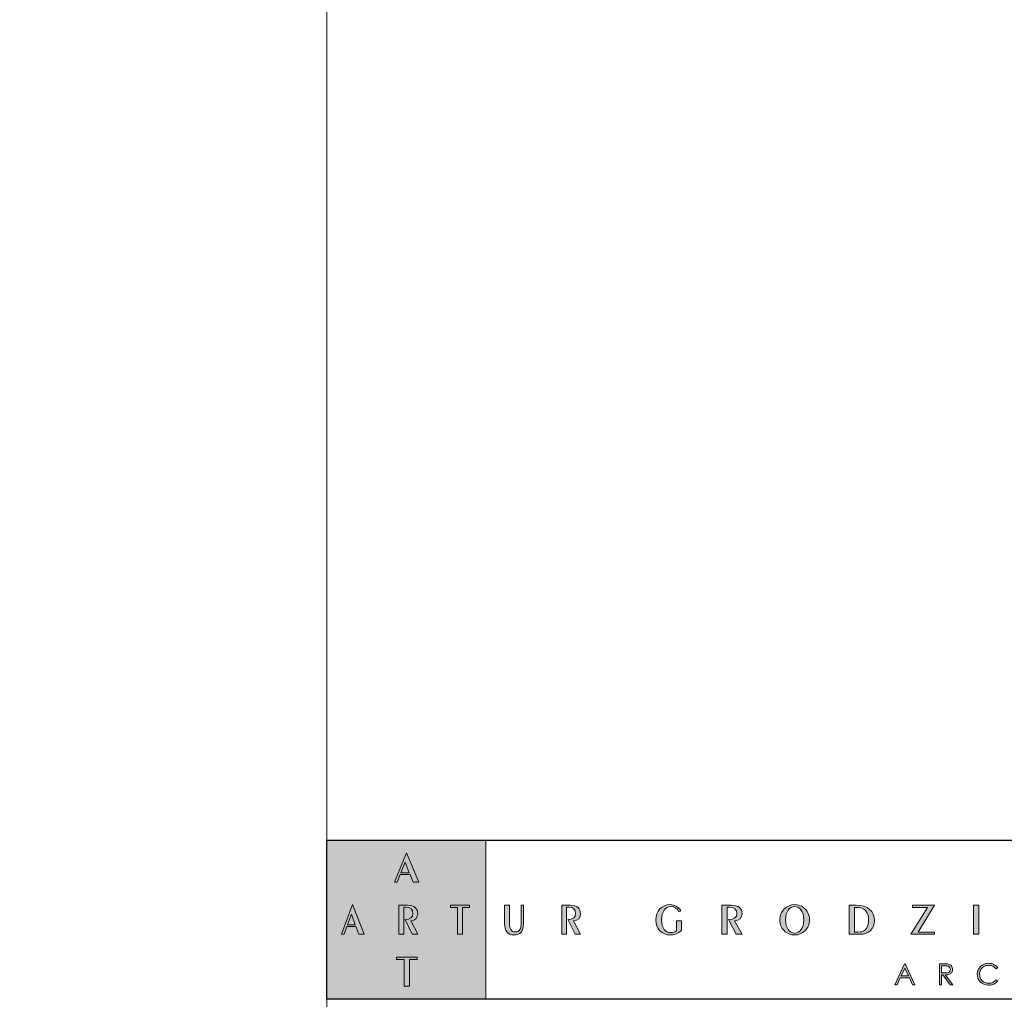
# Model space of a CAD drawing. Header units: millimetres. Extents: x 80301 to 146489, y -78581 to -28273.
# Tile 15 of 135: x 88049 to 88607, y -65895 to -65340. Entities that reach past the tile are written whole.
import ezdxf

# ---------------------------------------------------------------- set-up
doc = ezdxf.new("R2010")
doc.units = ezdxf.units.MM
doc.layers.get('0').update_dxf_attribs({"lineweight": 0})
doc.layers.add('A-opisram.ART', color=250, linetype='Continuous', lineweight=0)
doc.layers.add('opis..KF', color=250, linetype='Continuous', lineweight=15)
doc.layers.add('A-przekrycieram.ART', color=7, linetype='Continuous', lineweight=0, true_color=0xffffff)

# ---------------------------------------------------------------- blocks, each defined once
blk = doc.blocks.new('*U1234')
at = {"layer": 'A-przekrycieram.ART'}
h = blk.add_hatch(color=256, dxfattribs=at)
h.dxf.hatch_style = 1
h.paths.add_polyline_path([(0, 4200), (8500, 4200), (8500, 0), (0, 0)])
h.paths.add_polyline_path([(200, 4100), (8400, 4100), (8400, 100), (200, 100)], flags=16)
at = {"layer": 'A-opisram.ART'}
blk.add_line((7559.44, 100), (7559.44, 4100), dxfattribs=at)
blk = doc.blocks.new('A$C3E4B4AA6')
at = {"layer": 'opis..KF', "lineweight": 0}
h = blk.add_hatch(color=256, dxfattribs=at)
h.dxf.hatch_style = 1
h.paths.add_polyline_path([(0, 100), (100, 100), (100, 0), (0, 0)])
at = {"layer": 'opis..KF', "lineweight": 0, "true_color": 0xfefefe}
h = blk.add_hatch(color=7, dxfattribs=at)
h.dxf.hatch_style = 1
edge = h.paths.add_edge_path()
edge.add_spline(control_points=[(56.71, 25.08), (56.71, 25.08), (56.71, 26.44), (56.71, 26.44), (56.71, 26.44), (56.71, 26.44), (43.82, 26.44), (43.82, 26.44), (43.82, 26.44), (43.82, 26.44), (43.82, 25.08), (43.82, 25.08), (43.82, 25.08), (43.82, 25.08), (48.6, 25.08), (48.6, 25.08), (48.6, 25.08), (48.6, 25.08), (48.6, 8.22), (48.6, 8.22), (48.6, 8.22), (48.6, 8.22), (51.94, 8.22), (51.94, 8.22), (51.94, 8.22), (51.94, 8.22), (51.94, 25.08), (51.94, 25.08), (51.94, 25.08), (51.94, 25.08), (56.71, 25.08), (56.71, 25.08)], knot_values=[0, 0, 0, 0, 0.111111, 0.111111, 0.111111, 0.111211, 0.222222, 0.222222, 0.222222, 0.222322, 0.333333, 0.333333, 0.333333, 0.333433, 0.444444, 0.444444, 0.444444, 0.444544, 0.555556, 0.555556, 0.555556, 0.555656, 0.666667, 0.666667, 0.666667, 0.666767, 0.777778, 0.777778, 0.777778, 0.777878, 1, 1, 1, 1], degree=3, periodic=0)
edge = h.paths.add_edge_path()
edge.add_spline(control_points=[(89.63, 57.74), (89.63, 57.74), (89.63, 59.11), (89.63, 59.11), (89.63, 59.11), (89.63, 59.11), (77.77, 59.11), (77.77, 59.11), (77.77, 59.11), (77.77, 59.11), (77.77, 57.74), (77.77, 57.74), (77.77, 57.74), (77.77, 57.74), (82.16, 57.74), (82.16, 57.74), (82.16, 57.74), (82.16, 57.74), (82.16, 40.88), (82.16, 40.88), (82.16, 40.88), (82.16, 40.88), (85.24, 40.88), (85.24, 40.88), (85.24, 40.88), (85.24, 40.88), (85.24, 57.74), (85.24, 57.74), (85.24, 57.74), (85.24, 57.74), (89.63, 57.74), (89.63, 57.74)], knot_values=[0, 0, 0, 0, 0.111111, 0.111111, 0.111111, 0.111211, 0.222222, 0.222222, 0.222222, 0.222322, 0.333333, 0.333333, 0.333333, 0.333433, 0.444444, 0.444444, 0.444444, 0.444544, 0.555556, 0.555556, 0.555556, 0.555656, 0.666667, 0.666667, 0.666667, 0.666767, 0.777778, 0.777778, 0.777778, 0.777878, 1, 1, 1, 1], degree=3, periodic=0)
edge = h.paths.add_edge_path()
edge.add_spline(control_points=[(57.21, 40.88), (57.21, 40.88), (52.75, 49.43), (52.75, 49.43), (52.75, 49.43), (55.57, 49.58), (57.12, 51.19), (57.12, 53.77), (57.12, 53.77), (57.12, 57.23), (55.01, 59.11), (50.8, 59.11), (50.8, 59.11), (50.8, 59.11), (45.3, 59.11), (45.3, 59.11), (45.3, 59.11), (45.3, 59.11), (45.3, 40.88), (45.3, 40.88), (45.3, 40.88), (45.3, 40.88), (48.42, 40.88), (48.42, 40.88), (48.42, 40.88), (48.42, 40.88), (48.42, 57.94), (48.42, 57.94), (48.42, 57.94), (48.42, 57.94), (49.7, 57.94), (49.7, 57.94), (49.7, 57.94), (52.61, 57.94), (54.05, 56.62), (54.05, 53.92), (54.05, 53.92), (54.05, 51.31), (52.55, 50.36), (49.2, 50.12), (49.2, 50.12), (49.2, 50.12), (53.71, 40.88), (53.71, 40.88), (53.71, 40.88), (53.71, 40.88), (57.21, 40.88), (57.21, 40.88)], knot_values=[0, 0, 0, 0, 0.076923, 0.076923, 0.076923, 0.077023, 0.153846, 0.153846, 0.153846, 0.153946, 0.230769, 0.230769, 0.230769, 0.230869, 0.307692, 0.307692, 0.307692, 0.307792, 0.384615, 0.384615, 0.384615, 0.384715, 0.461538, 0.461538, 0.461538, 0.461638, 0.538462, 0.538462, 0.538462, 0.538562, 0.615385, 0.615385, 0.615385, 0.615485, 0.692308, 0.692308, 0.692308, 0.692408, 0.769231, 0.769231, 0.769231, 0.769331, 0.846154, 0.846154, 0.846154, 0.846254, 1, 1, 1, 1], degree=3, periodic=0)
edge = h.paths.add_edge_path()
edge.add_spline(control_points=[(23.35, 40.88), (23.35, 40.88), (16.17, 59.5), (16.17, 59.5), (16.17, 59.5), (16.17, 59.5), (9.29, 40.88), (9.29, 40.88), (9.29, 40.88), (9.29, 40.88), (10.79, 40.88), (10.79, 40.88), (10.79, 40.88), (10.79, 40.88), (12.5, 45.73), (12.5, 45.73), (12.5, 45.73), (12.5, 45.73), (18.28, 45.73), (18.28, 45.73), (18.28, 45.73), (18.28, 45.73), (20.03, 40.88), (20.03, 40.88), (20.03, 40.88), (20.03, 40.88), (23.35, 40.88), (23.35, 40.88)], knot_values=[0, 0, 0, 0, 0.125, 0.125, 0.125, 0.1251, 0.25, 0.25, 0.25, 0.2501, 0.375, 0.375, 0.375, 0.3751, 0.5, 0.5, 0.5, 0.5001, 0.625, 0.625, 0.625, 0.6251, 0.75, 0.75, 0.75, 0.7501, 1, 1, 1, 1], degree=3, periodic=0)
edge = h.paths.add_edge_path(flags=16)
edge.add_spline(control_points=[(17.81, 46.88), (17.81, 46.88), (12.94, 46.88), (12.94, 46.88), (12.94, 46.88), (12.94, 46.88), (15.39, 53.53), (15.39, 53.53), (15.39, 53.53), (15.39, 53.53), (17.81, 46.88), (17.81, 46.88)], knot_values=[0, 0, 0, 0, 0.25, 0.25, 0.25, 0.2501, 0.5, 0.5, 0.5, 0.5001, 1, 1, 1, 1], degree=3, periodic=0)
edge = h.paths.add_edge_path()
edge.add_spline(control_points=[(57.87, 73.56), (57.87, 73.56), (50.07, 92.18), (50.07, 92.18), (50.07, 92.18), (50.07, 92.18), (42.59, 73.56), (42.59, 73.56), (42.59, 73.56), (42.59, 73.56), (44.23, 73.56), (44.23, 73.56), (44.23, 73.56), (44.23, 73.56), (46.08, 78.41), (46.08, 78.41), (46.08, 78.41), (46.08, 78.41), (52.36, 78.41), (52.36, 78.41), (52.36, 78.41), (52.36, 78.41), (54.26, 73.56), (54.26, 73.56), (54.26, 73.56), (54.26, 73.56), (57.87, 73.56), (57.87, 73.56)], knot_values=[0, 0, 0, 0, 0.125, 0.125, 0.125, 0.1251, 0.25, 0.25, 0.25, 0.2501, 0.375, 0.375, 0.375, 0.3751, 0.5, 0.5, 0.5, 0.5001, 0.625, 0.625, 0.625, 0.6251, 0.75, 0.75, 0.75, 0.7501, 1, 1, 1, 1], degree=3, periodic=0)
edge = h.paths.add_edge_path(flags=16)
edge.add_spline(control_points=[(51.85, 79.56), (51.85, 79.56), (46.57, 79.56), (46.57, 79.56), (46.57, 79.56), (46.57, 79.56), (49.22, 86.21), (49.22, 86.21), (49.22, 86.21), (49.22, 86.21), (51.85, 79.56), (51.85, 79.56)], knot_values=[0, 0, 0, 0, 0.25, 0.25, 0.25, 0.2501, 0.5, 0.5, 0.5, 0.5001, 1, 1, 1, 1], degree=3, periodic=0)
at = {"layer": 'opis..KF', "lineweight": 0}
h = blk.add_hatch(color=256, dxfattribs=at)
h.dxf.hatch_style = 1
edge = h.paths.add_edge_path()
edge.add_spline(control_points=[(123.6, 47.49), (123.6, 47.49), (123.6, 59.11), (123.6, 59.11), (123.6, 59.11), (123.6, 59.11), (122.12, 59.11), (122.12, 59.11), (122.12, 59.11), (122.12, 59.11), (122.12, 48.12), (122.12, 48.12), (122.12, 48.12), (122.12, 44.27), (121.38, 42.37), (118.49, 42.37), (118.49, 42.37), (115.6, 42.37), (114.88, 44.29), (114.88, 48.12), (114.88, 48.12), (114.88, 48.12), (114.88, 59.11), (114.88, 59.11), (114.88, 59.11), (114.88, 59.11), (111.76, 59.11), (111.76, 59.11), (111.76, 59.11), (111.76, 59.11), (111.76, 47.49), (111.76, 47.49), (111.76, 47.49), (111.76, 45.32), (111.97, 43.76), (113.18, 42.37), (113.18, 42.37), (114.16, 41.22), (115.87, 40.44), (117.71, 40.44), (117.71, 40.44), (121.65, 40.44), (123.6, 42.78), (123.6, 47.49)], knot_values=[0, 0, 0, 0, 0.083333, 0.083333, 0.083333, 0.083433, 0.166667, 0.166667, 0.166667, 0.166767, 0.25, 0.25, 0.25, 0.2501, 0.333333, 0.333333, 0.333333, 0.333433, 0.416667, 0.416667, 0.416667, 0.416767, 0.5, 0.5, 0.5, 0.5001, 0.583333, 0.583333, 0.583333, 0.583433, 0.666667, 0.666667, 0.666667, 0.666767, 0.75, 0.75, 0.75, 0.7501, 0.833333, 0.833333, 0.833333, 0.833433, 1, 1, 1, 1], degree=3, periodic=0)
h = blk.add_hatch(color=256, dxfattribs=at)
h.dxf.hatch_style = 1
edge = h.paths.add_edge_path()
edge.add_spline(control_points=[(159.55, 40.88), (159.55, 40.88), (155.09, 49.43), (155.09, 49.43), (155.09, 49.43), (157.91, 49.58), (159.46, 51.19), (159.46, 53.77), (159.46, 53.77), (159.46, 57.23), (157.35, 59.11), (153.14, 59.11), (153.14, 59.11), (153.14, 59.11), (147.64, 59.11), (147.64, 59.11), (147.64, 59.11), (147.64, 59.11), (147.64, 40.88), (147.64, 40.88), (147.64, 40.88), (147.64, 40.88), (150.76, 40.88), (150.76, 40.88), (150.76, 40.88), (150.76, 40.88), (150.76, 57.94), (150.76, 57.94), (150.76, 57.94), (150.76, 57.94), (152.04, 57.94), (152.04, 57.94), (152.04, 57.94), (154.95, 57.94), (156.39, 56.62), (156.39, 53.92), (156.39, 53.92), (156.39, 51.31), (154.88, 50.36), (151.54, 50.12), (151.54, 50.12), (151.54, 50.12), (156.05, 40.88), (156.05, 40.88), (156.05, 40.88), (156.05, 40.88), (159.55, 40.88), (159.55, 40.88)], knot_values=[0, 0, 0, 0, 0.076923, 0.076923, 0.076923, 0.077023, 0.153846, 0.153846, 0.153846, 0.153946, 0.230769, 0.230769, 0.230769, 0.230869, 0.307692, 0.307692, 0.307692, 0.307792, 0.384615, 0.384615, 0.384615, 0.384715, 0.461538, 0.461538, 0.461538, 0.461638, 0.538462, 0.538462, 0.538462, 0.538562, 0.615385, 0.615385, 0.615385, 0.615485, 0.692308, 0.692308, 0.692308, 0.692408, 0.769231, 0.769231, 0.769231, 0.769331, 0.846154, 0.846154, 0.846154, 0.846254, 1, 1, 1, 1], degree=3, periodic=0)
h = blk.add_hatch(color=256, dxfattribs=at)
h.dxf.hatch_style = 1
edge = h.paths.add_edge_path()
edge.add_spline(control_points=[(222.92, 43.25), (222.92, 43.25), (222.92, 49.39), (222.92, 49.39), (222.92, 49.39), (222.92, 49.39), (219.85, 49.39), (219.85, 49.39), (219.85, 49.39), (219.85, 49.39), (219.85, 43.2), (219.85, 43.2), (219.85, 43.2), (218.99, 42.39), (217.73, 41.91), (216.26, 41.91), (216.26, 41.91), (212.71, 41.91), (210.47, 44.73), (210.47, 49.87), (210.47, 49.87), (210.47, 55.16), (212.8, 58.3), (216.41, 58.3), (216.41, 58.3), (218.58, 58.3), (220.26, 57.18), (221.38, 54.97), (221.38, 54.97), (221.38, 54.97), (222.48, 55.72), (222.48, 55.72), (222.48, 55.72), (221.02, 58.23), (218.8, 59.5), (215.7, 59.5), (215.7, 59.5), (210.78, 59.5), (206.86, 55.5), (206.86, 49.97), (206.86, 49.97), (206.86, 44.27), (210.59, 40.44), (216, 40.44), (216, 40.44), (218.43, 40.44), (220.75, 41.35), (222.92, 43.25)], knot_values=[0, 0, 0, 0, 0.076923, 0.076923, 0.076923, 0.077023, 0.153846, 0.153846, 0.153846, 0.153946, 0.230769, 0.230769, 0.230769, 0.230869, 0.307692, 0.307692, 0.307692, 0.307792, 0.384615, 0.384615, 0.384615, 0.384715, 0.461538, 0.461538, 0.461538, 0.461638, 0.538462, 0.538462, 0.538462, 0.538562, 0.615385, 0.615385, 0.615385, 0.615485, 0.692308, 0.692308, 0.692308, 0.692408, 0.769231, 0.769231, 0.769231, 0.769331, 0.846154, 0.846154, 0.846154, 0.846254, 1, 1, 1, 1], degree=3, periodic=0)
h = blk.add_hatch(color=256, dxfattribs=at)
h.dxf.hatch_style = 1
edge = h.paths.add_edge_path()
edge.add_spline(control_points=[(261.21, 40.88), (261.21, 40.88), (256.36, 49.43), (256.36, 49.43), (256.36, 49.43), (259.43, 49.58), (261.11, 51.19), (261.11, 53.77), (261.11, 53.77), (261.11, 57.23), (258.82, 59.11), (254.24, 59.11), (254.24, 59.11), (254.24, 59.11), (248.27, 59.11), (248.27, 59.11), (248.27, 59.11), (248.27, 59.11), (248.27, 40.88), (248.27, 40.88), (248.27, 40.88), (248.27, 40.88), (251.66, 40.88), (251.66, 40.88), (251.66, 40.88), (251.66, 40.88), (251.66, 57.94), (251.66, 57.94), (251.66, 57.94), (251.66, 57.94), (253.05, 57.94), (253.05, 57.94), (253.05, 57.94), (256.22, 57.94), (257.78, 56.62), (257.78, 53.92), (257.78, 53.92), (257.78, 51.31), (256.14, 50.36), (252.51, 50.12), (252.51, 50.12), (252.51, 50.12), (257.41, 40.88), (257.41, 40.88), (257.41, 40.88), (257.41, 40.88), (261.21, 40.88), (261.21, 40.88)], knot_values=[0, 0, 0, 0, 0.076923, 0.076923, 0.076923, 0.077023, 0.153846, 0.153846, 0.153846, 0.153946, 0.230769, 0.230769, 0.230769, 0.230869, 0.307692, 0.307692, 0.307692, 0.307792, 0.384615, 0.384615, 0.384615, 0.384715, 0.461538, 0.461538, 0.461538, 0.461638, 0.538462, 0.538462, 0.538462, 0.538562, 0.615385, 0.615385, 0.615385, 0.615485, 0.692308, 0.692308, 0.692308, 0.692408, 0.769231, 0.769231, 0.769231, 0.769331, 0.846154, 0.846154, 0.846154, 0.846254, 1, 1, 1, 1], degree=3, periodic=0)
h = blk.add_hatch(color=256, dxfattribs=at)
h.dxf.hatch_style = 1
edge = h.paths.add_edge_path()
edge.add_spline(control_points=[(303.45, 49.95), (303.45, 53.16), (302.11, 55.89), (299.68, 57.69), (299.68, 57.69), (298.04, 58.86), (296.14, 59.5), (294.15, 59.5), (294.15, 59.5), (291.66, 59.5), (289.35, 58.52), (287.59, 56.79), (287.59, 56.79), (285.79, 55.04), (284.84, 52.65), (284.84, 49.95), (284.84, 49.95), (284.84, 47.27), (285.79, 44.9), (287.54, 43.15), (287.54, 43.15), (289.35, 41.35), (291.64, 40.44), (294.15, 40.44), (294.15, 40.44), (296.63, 40.44), (298.92, 41.35), (300.72, 43.15), (300.72, 43.15), (302.5, 44.9), (303.45, 47.27), (303.45, 49.95)], knot_values=[0, 0, 0, 0, 0.111111, 0.111111, 0.111111, 0.111211, 0.222222, 0.222222, 0.222222, 0.222322, 0.333333, 0.333333, 0.333333, 0.333433, 0.444444, 0.444444, 0.444444, 0.444544, 0.555556, 0.555556, 0.555556, 0.555656, 0.666667, 0.666667, 0.666667, 0.666767, 0.777778, 0.777778, 0.777778, 0.777878, 1, 1, 1, 1], degree=3, periodic=0)
edge = h.paths.add_edge_path(flags=16)
edge.add_spline(control_points=[(299.85, 49.95), (299.85, 44.76), (297.31, 41.61), (294.15, 41.61), (294.15, 41.61), (290.95, 41.61), (288.44, 44.78), (288.44, 49.95), (288.44, 49.95), (288.44, 55.14), (290.95, 58.33), (294.15, 58.33), (294.15, 58.33), (297.31, 58.33), (299.85, 55.16), (299.85, 49.95)], knot_values=[0, 0, 0, 0, 0.2, 0.2, 0.2, 0.2001, 0.4, 0.4, 0.4, 0.4001, 0.6, 0.6, 0.6, 0.6001, 1, 1, 1, 1], degree=3, periodic=0)
h = blk.add_hatch(color=256, dxfattribs=at)
h.dxf.hatch_style = 1
edge = h.paths.add_edge_path()
edge.add_spline(control_points=[(344.26, 49.58), (344.26, 55.48), (340.09, 59.11), (332.9, 59.11), (332.9, 59.11), (332.9, 59.11), (328.45, 59.11), (328.45, 59.11), (328.45, 59.11), (328.45, 59.11), (328.45, 40.88), (328.45, 40.88), (328.45, 40.88), (328.45, 40.88), (335.34, 40.88), (335.34, 40.88), (335.34, 40.88), (340.72, 40.88), (344.26, 44.39), (344.26, 49.58)], knot_values=[0, 0, 0, 0, 0.166667, 0.166667, 0.166667, 0.166767, 0.333333, 0.333333, 0.333333, 0.333433, 0.5, 0.5, 0.5, 0.5001, 0.666667, 0.666667, 0.666667, 0.666767, 1, 1, 1, 1], degree=3, periodic=0)
edge = h.paths.add_edge_path(flags=16)
edge.add_spline(control_points=[(340.63, 50.04), (340.63, 47), (339.75, 44.71), (338.31, 43.44), (338.31, 43.44), (337.29, 42.56), (335.85, 42.25), (333.81, 42.25), (333.81, 42.25), (333.81, 42.25), (331.81, 42.25), (331.81, 42.25), (331.81, 42.25), (331.81, 42.25), (331.81, 57.74), (331.81, 57.74), (331.81, 57.74), (331.81, 57.74), (333.07, 57.74), (333.07, 57.74), (333.07, 57.74), (337.97, 57.74), (340.63, 55.01), (340.63, 50.04)], knot_values=[0, 0, 0, 0, 0.142857, 0.142857, 0.142857, 0.142957, 0.285714, 0.285714, 0.285714, 0.285814, 0.428571, 0.428571, 0.428571, 0.428671, 0.571429, 0.571429, 0.571429, 0.571529, 0.714286, 0.714286, 0.714286, 0.714386, 1, 1, 1, 1], degree=3, periodic=0)
h = blk.add_hatch(color=256, dxfattribs=at)
h.dxf.hatch_style = 1
edge = h.paths.add_edge_path()
edge.add_spline(control_points=[(382.16, 59.11), (382.16, 59.11), (368.32, 59.11), (368.32, 59.11), (368.32, 59.11), (368.32, 59.11), (368.32, 57.74), (368.32, 57.74), (368.32, 57.74), (368.32, 57.74), (377.58, 57.74), (377.58, 57.74), (377.58, 57.74), (377.58, 57.74), (367.28, 40.88), (367.28, 40.88), (367.28, 40.88), (367.28, 40.88), (381.97, 40.88), (381.97, 40.88), (381.97, 40.88), (381.97, 40.88), (381.97, 42.25), (381.97, 42.25), (381.97, 42.25), (381.97, 42.25), (371.88, 42.25), (371.88, 42.25), (371.88, 42.25), (371.88, 42.25), (382.16, 59.11), (382.16, 59.11)], knot_values=[0, 0, 0, 0, 0.111111, 0.111111, 0.111111, 0.111211, 0.222222, 0.222222, 0.222222, 0.222322, 0.333333, 0.333333, 0.333333, 0.333433, 0.444444, 0.444444, 0.444444, 0.444544, 0.555556, 0.555556, 0.555556, 0.555656, 0.666667, 0.666667, 0.666667, 0.666767, 0.777778, 0.777778, 0.777778, 0.777878, 1, 1, 1, 1], degree=3, periodic=0)
h = blk.add_hatch(color=256, dxfattribs=at)
h.dxf.hatch_style = 1
edge = h.paths.add_edge_path()
edge.add_spline(control_points=[(410.03, 40.88), (410.03, 40.88), (410.03, 59.11), (410.03, 59.11), (410.03, 59.11), (410.03, 59.11), (406.69, 59.11), (406.69, 59.11), (406.69, 59.11), (406.69, 59.11), (406.69, 40.88), (406.69, 40.88), (406.69, 40.88), (406.69, 40.88), (410.03, 40.88), (410.03, 40.88)], knot_values=[0, 0, 0, 0, 0.2, 0.2, 0.2, 0.2001, 0.4, 0.4, 0.4, 0.4001, 0.6, 0.6, 0.6, 0.6001, 1, 1, 1, 1], degree=3, periodic=0)
h = blk.add_hatch(color=256, dxfattribs=at)
h.dxf.hatch_style = 1
edge = h.paths.add_edge_path()
edge.add_spline(control_points=[(363.59, 22.31), (363.59, 22.31), (369.72, 9.18), (369.72, 9.18), (369.72, 9.18), (369.72, 9.18), (368.31, 9.18), (368.31, 9.18), (368.31, 9.18), (368.31, 9.18), (366.25, 13.5), (366.25, 13.5), (366.25, 13.5), (366.25, 13.5), (360.57, 13.5), (360.57, 13.5), (360.57, 13.5), (360.57, 13.5), (358.53, 9.18), (358.53, 9.18), (358.53, 9.18), (358.53, 9.18), (357.06, 9.18), (357.06, 9.18), (357.06, 9.18), (357.06, 9.18), (363.26, 22.31), (363.26, 22.31), (363.26, 22.31), (363.26, 22.31), (363.59, 22.31), (363.59, 22.31)], knot_values=[0, 0, 0, 0, 0.111111, 0.111111, 0.111111, 0.111211, 0.222222, 0.222222, 0.222222, 0.222322, 0.333333, 0.333333, 0.333333, 0.333433, 0.444444, 0.444444, 0.444444, 0.444544, 0.555556, 0.555556, 0.555556, 0.555656, 0.666667, 0.666667, 0.666667, 0.666767, 0.777778, 0.777778, 0.777778, 0.777878, 1, 1, 1, 1], degree=3, periodic=0)
edge = h.paths.add_edge_path(flags=16)
edge.add_spline(control_points=[(363.43, 19.56), (363.43, 19.56), (361.17, 14.78), (361.17, 14.78), (361.17, 14.78), (361.17, 14.78), (365.68, 14.78), (365.68, 14.78), (365.68, 14.78), (365.68, 14.78), (363.43, 19.56), (363.43, 19.56)], knot_values=[0, 0, 0, 0, 0.25, 0.25, 0.25, 0.2501, 0.5, 0.5, 0.5, 0.5001, 1, 1, 1, 1], degree=3, periodic=0)
h = blk.add_hatch(color=256, dxfattribs=at)
h.dxf.hatch_style = 1
edge = h.paths.add_edge_path()
edge.add_spline(control_points=[(385.19, 22.31), (385.19, 22.31), (387.81, 22.31), (387.81, 22.31), (387.81, 22.31), (389.27, 22.31), (390.26, 22.25), (390.78, 22.13), (390.78, 22.13), (391.56, 21.96), (392.19, 21.57), (392.68, 20.99), (392.68, 20.99), (393.17, 20.4), (393.42, 19.68), (393.42, 18.82), (393.42, 18.82), (393.42, 18.11), (393.25, 17.48), (392.91, 16.94), (392.91, 16.94), (392.58, 16.4), (392.09, 15.99), (391.47, 15.72), (391.47, 15.72), (390.84, 15.44), (389.98, 15.3), (388.87, 15.29), (388.87, 15.29), (388.87, 15.29), (393.6, 9.18), (393.6, 9.18), (393.6, 9.18), (393.6, 9.18), (391.99, 9.18), (391.99, 9.18), (391.99, 9.18), (391.99, 9.18), (387.26, 15.29), (387.26, 15.29), (387.26, 15.29), (387.26, 15.29), (386.51, 15.29), (386.51, 15.29), (386.51, 15.29), (386.51, 15.29), (386.51, 9.18), (386.51, 9.18), (386.51, 9.18), (386.51, 9.18), (385.19, 9.18), (385.19, 9.18), (385.19, 9.18), (385.19, 9.18), (385.19, 22.31), (385.19, 22.31)], knot_values=[0, 0, 0, 0, 0.066667, 0.066667, 0.066667, 0.066767, 0.133333, 0.133333, 0.133333, 0.133433, 0.2, 0.2, 0.2, 0.2001, 0.266667, 0.266667, 0.266667, 0.266767, 0.333333, 0.333333, 0.333333, 0.333433, 0.4, 0.4, 0.4, 0.4001, 0.466667, 0.466667, 0.466667, 0.466767, 0.533333, 0.533333, 0.533333, 0.533433, 0.6, 0.6, 0.6, 0.6001, 0.666667, 0.666667, 0.666667, 0.666767, 0.733333, 0.733333, 0.733333, 0.733433, 0.8, 0.8, 0.8, 0.8001, 0.866667, 0.866667, 0.866667, 0.866767, 1, 1, 1, 1], degree=3, periodic=0)
edge = h.paths.add_edge_path(flags=16)
edge.add_spline(control_points=[(386.51, 21.03), (386.51, 21.03), (386.51, 16.57), (386.51, 16.57), (386.51, 16.57), (386.51, 16.57), (388.77, 16.55), (388.77, 16.55), (388.77, 16.55), (389.65, 16.55), (390.3, 16.64), (390.72, 16.8), (390.72, 16.8), (391.14, 16.97), (391.47, 17.24), (391.71, 17.6), (391.71, 17.6), (391.94, 17.97), (392.06, 18.37), (392.06, 18.83), (392.06, 18.83), (392.06, 19.27), (391.94, 19.67), (391.7, 20.03), (391.7, 20.03), (391.47, 20.39), (391.15, 20.65), (390.76, 20.8), (390.76, 20.8), (390.38, 20.96), (389.73, 21.03), (388.83, 21.03), (388.83, 21.03), (388.83, 21.03), (386.51, 21.03), (386.51, 21.03)], knot_values=[0, 0, 0, 0, 0.1, 0.1, 0.1, 0.1001, 0.2, 0.2, 0.2, 0.2001, 0.3, 0.3, 0.3, 0.3001, 0.4, 0.4, 0.4, 0.4001, 0.5, 0.5, 0.5, 0.5001, 0.6, 0.6, 0.6, 0.6001, 0.7, 0.7, 0.7, 0.7001, 0.8, 0.8, 0.8, 0.8001, 1, 1, 1, 1], degree=3, periodic=0)
h = blk.add_hatch(color=256, dxfattribs=at)
h.dxf.hatch_style = 1
edge = h.paths.add_edge_path()
edge.add_spline(control_points=[(421.82, 19.89), (421.82, 19.89), (420.79, 19.09), (420.79, 19.09), (420.79, 19.09), (420.22, 19.84), (419.53, 20.4), (418.73, 20.79), (418.73, 20.79), (417.93, 21.17), (417.05, 21.36), (416.09, 21.36), (416.09, 21.36), (415.05, 21.36), (414.08, 21.11), (413.18, 20.61), (413.18, 20.61), (412.29, 20.1), (411.6, 19.43), (411.11, 18.58), (411.11, 18.58), (410.62, 17.73), (410.38, 16.78), (410.38, 15.72), (410.38, 15.72), (410.38, 14.12), (410.92, 12.78), (412.02, 11.71), (412.02, 11.71), (413.12, 10.64), (414.5, 10.1), (416.17, 10.1), (416.17, 10.1), (418.01, 10.1), (419.55, 10.82), (420.79, 12.26), (420.79, 12.26), (420.79, 12.26), (421.82, 11.47), (421.82, 11.47), (421.82, 11.47), (421.17, 10.64), (420.35, 9.99), (419.37, 9.54), (419.37, 9.54), (418.39, 9.08), (417.3, 8.86), (416.09, 8.86), (416.09, 8.86), (413.79, 8.86), (411.98, 9.62), (410.66, 11.15), (410.66, 11.15), (409.54, 12.44), (408.99, 14), (408.99, 15.82), (408.99, 15.82), (408.99, 17.74), (409.66, 19.36), (411.01, 20.67), (411.01, 20.67), (412.36, 21.99), (414.04, 22.64), (416.07, 22.64), (416.07, 22.64), (417.3, 22.64), (418.4, 22.4), (419.39, 21.92), (419.39, 21.92), (420.38, 21.43), (421.19, 20.76), (421.82, 19.89)], knot_values=[0, 0, 0, 0, 0.052632, 0.052632, 0.052632, 0.052732, 0.105263, 0.105263, 0.105263, 0.105363, 0.157895, 0.157895, 0.157895, 0.157995, 0.210526, 0.210526, 0.210526, 0.210626, 0.263158, 0.263158, 0.263158, 0.263258, 0.315789, 0.315789, 0.315789, 0.315889, 0.368421, 0.368421, 0.368421, 0.368521, 0.421053, 0.421053, 0.421053, 0.421153, 0.473684, 0.473684, 0.473684, 0.473784, 0.526316, 0.526316, 0.526316, 0.526416, 0.578947, 0.578947, 0.578947, 0.579047, 0.631579, 0.631579, 0.631579, 0.631679, 0.684211, 0.684211, 0.684211, 0.684311, 0.736842, 0.736842, 0.736842, 0.736942, 0.789474, 0.789474, 0.789474, 0.789574, 0.842105, 0.842105, 0.842105, 0.842205, 0.894737, 0.894737, 0.894737, 0.894837, 1, 1, 1, 1], degree=3, periodic=0)
at = {"layer": 'opis..KF', "lineweight": 30}
blk.add_lwpolyline([(0, 100), (933, 100), (933, 0), (0, 0)], close=True, dxfattribs=at)
at = {"layer": 'opis..KF', "lineweight": 0}
blk.add_lwpolyline([(0, 100), (100, 100), (100, 0), (0, 0)], close=True, dxfattribs=at)
at = {"layer": 'opis..KF', "color": 7, "lineweight": 0, "true_color": 0xfefefe}
for points, knots in [([(57.87, 73.56), (57.87, 73.56), (50.07, 92.18), (50.07, 92.18), (50.07, 92.18), (50.07, 92.18), (42.59, 73.56), (42.59, 73.56), (42.59, 73.56), (42.59, 73.56), (44.23, 73.56), (44.23, 73.56), (44.23, 73.56), (44.23, 73.56), (46.08, 78.41), (46.08, 78.41), (46.08, 78.41), (46.08, 78.41), (52.36, 78.41), (52.36, 78.41), (52.36, 78.41), (52.36, 78.41), (54.26, 73.56), (54.26, 73.56), (54.26, 73.56), (54.26, 73.56), (57.87, 73.56), (57.87, 73.56)], [0, 0, 0, 0, 0.125, 0.125, 0.125, 0.125, 0.25, 0.25, 0.25, 0.25, 0.375, 0.375, 0.375, 0.375, 0.5, 0.5, 0.5, 0.5, 0.625, 0.625, 0.625, 0.625, 0.75, 0.75, 0.75, 0.75, 1, 1, 1, 1]), ([(51.85, 79.56), (51.85, 79.56), (46.57, 79.56), (46.57, 79.56), (46.57, 79.56), (46.57, 79.56), (49.22, 86.21), (49.22, 86.21), (49.22, 86.21), (49.22, 86.21), (51.85, 79.56), (51.85, 79.56)], [0, 0, 0, 0, 0.25, 0.25, 0.25, 0.25, 0.5, 0.5, 0.5, 0.5, 1, 1, 1, 1]), ([(23.35, 40.88), (23.35, 40.88), (16.17, 59.5), (16.17, 59.5), (16.17, 59.5), (16.17, 59.5), (9.29, 40.88), (9.29, 40.88), (9.29, 40.88), (9.29, 40.88), (10.79, 40.88), (10.79, 40.88), (10.79, 40.88), (10.79, 40.88), (12.5, 45.73), (12.5, 45.73), (12.5, 45.73), (12.5, 45.73), (18.28, 45.73), (18.28, 45.73), (18.28, 45.73), (18.28, 45.73), (20.03, 40.88), (20.03, 40.88), (20.03, 40.88), (20.03, 40.88), (23.35, 40.88), (23.35, 40.88)], [0, 0, 0, 0, 0.125, 0.125, 0.125, 0.125, 0.25, 0.25, 0.25, 0.25, 0.375, 0.375, 0.375, 0.375, 0.5, 0.5, 0.5, 0.5, 0.625, 0.625, 0.625, 0.625, 0.75, 0.75, 0.75, 0.75, 1, 1, 1, 1]), ([(57.21, 40.88), (57.21, 40.88), (52.75, 49.43), (52.75, 49.43), (52.75, 49.43), (55.57, 49.58), (57.12, 51.19), (57.12, 53.77), (57.12, 53.77), (57.12, 57.23), (55.01, 59.11), (50.8, 59.11), (50.8, 59.11), (50.8, 59.11), (45.3, 59.11), (45.3, 59.11), (45.3, 59.11), (45.3, 59.11), (45.3, 40.88), (45.3, 40.88), (45.3, 40.88), (45.3, 40.88), (48.42, 40.88), (48.42, 40.88), (48.42, 40.88), (48.42, 40.88), (48.42, 57.94), (48.42, 57.94), (48.42, 57.94), (48.42, 57.94), (49.7, 57.94), (49.7, 57.94), (49.7, 57.94), (52.61, 57.94), (54.05, 56.62), (54.05, 53.92), (54.05, 53.92), (54.05, 51.31), (52.55, 50.36), (49.2, 50.12), (49.2, 50.12), (49.2, 50.12), (53.71, 40.88), (53.71, 40.88), (53.71, 40.88), (53.71, 40.88), (57.21, 40.88), (57.21, 40.88)], [0, 0, 0, 0, 0.076923, 0.076923, 0.076923, 0.076923, 0.153846, 0.153846, 0.153846, 0.153846, 0.230769, 0.230769, 0.230769, 0.230769, 0.307692, 0.307692, 0.307692, 0.307692, 0.384615, 0.384615, 0.384615, 0.384615, 0.461538, 0.461538, 0.461538, 0.461538, 0.538462, 0.538462, 0.538462, 0.538462, 0.615385, 0.615385, 0.615385, 0.615385, 0.692308, 0.692308, 0.692308, 0.692308, 0.769231, 0.769231, 0.769231, 0.769231, 0.846154, 0.846154, 0.846154, 0.846154, 1, 1, 1, 1]), ([(89.63, 57.74), (89.63, 57.74), (89.63, 59.11), (89.63, 59.11), (89.63, 59.11), (89.63, 59.11), (77.77, 59.11), (77.77, 59.11), (77.77, 59.11), (77.77, 59.11), (77.77, 57.74), (77.77, 57.74), (77.77, 57.74), (77.77, 57.74), (82.16, 57.74), (82.16, 57.74), (82.16, 57.74), (82.16, 57.74), (82.16, 40.88), (82.16, 40.88), (82.16, 40.88), (82.16, 40.88), (85.24, 40.88), (85.24, 40.88), (85.24, 40.88), (85.24, 40.88), (85.24, 57.74), (85.24, 57.74), (85.24, 57.74), (85.24, 57.74), (89.63, 57.74), (89.63, 57.74)], [0, 0, 0, 0, 0.111111, 0.111111, 0.111111, 0.111111, 0.222222, 0.222222, 0.222222, 0.222222, 0.333333, 0.333333, 0.333333, 0.333333, 0.444444, 0.444444, 0.444444, 0.444444, 0.555556, 0.555556, 0.555556, 0.555556, 0.666667, 0.666667, 0.666667, 0.666667, 0.777778, 0.777778, 0.777778, 0.777778, 1, 1, 1, 1]), ([(17.81, 46.88), (17.81, 46.88), (12.94, 46.88), (12.94, 46.88), (12.94, 46.88), (12.94, 46.88), (15.39, 53.53), (15.39, 53.53), (15.39, 53.53), (15.39, 53.53), (17.81, 46.88), (17.81, 46.88)], [0, 0, 0, 0, 0.25, 0.25, 0.25, 0.25, 0.5, 0.5, 0.5, 0.5, 1, 1, 1, 1]), ([(56.71, 25.08), (56.71, 25.08), (56.71, 26.44), (56.71, 26.44), (56.71, 26.44), (56.71, 26.44), (43.82, 26.44), (43.82, 26.44), (43.82, 26.44), (43.82, 26.44), (43.82, 25.08), (43.82, 25.08), (43.82, 25.08), (43.82, 25.08), (48.6, 25.08), (48.6, 25.08), (48.6, 25.08), (48.6, 25.08), (48.6, 8.22), (48.6, 8.22), (48.6, 8.22), (48.6, 8.22), (51.94, 8.22), (51.94, 8.22), (51.94, 8.22), (51.94, 8.22), (51.94, 25.08), (51.94, 25.08), (51.94, 25.08), (51.94, 25.08), (56.71, 25.08), (56.71, 25.08)], [0, 0, 0, 0, 0.111111, 0.111111, 0.111111, 0.111111, 0.222222, 0.222222, 0.222222, 0.222222, 0.333333, 0.333333, 0.333333, 0.333333, 0.444444, 0.444444, 0.444444, 0.444444, 0.555556, 0.555556, 0.555556, 0.555556, 0.666667, 0.666667, 0.666667, 0.666667, 0.777778, 0.777778, 0.777778, 0.777778, 1, 1, 1, 1])]:
    blk.add_open_spline(points, degree=3, knots=knots, dxfattribs=at)
at = {"layer": 'opis..KF', "lineweight": 0}
for points, knots in [([(123.6, 47.49), (123.6, 47.49), (123.6, 59.11), (123.6, 59.11), (123.6, 59.11), (123.6, 59.11), (122.12, 59.11), (122.12, 59.11), (122.12, 59.11), (122.12, 59.11), (122.12, 48.12), (122.12, 48.12), (122.12, 48.12), (122.12, 44.27), (121.38, 42.37), (118.49, 42.37), (118.49, 42.37), (115.6, 42.37), (114.88, 44.29), (114.88, 48.12), (114.88, 48.12), (114.88, 48.12), (114.88, 59.11), (114.88, 59.11), (114.88, 59.11), (114.88, 59.11), (111.76, 59.11), (111.76, 59.11), (111.76, 59.11), (111.76, 59.11), (111.76, 47.49), (111.76, 47.49), (111.76, 47.49), (111.76, 45.32), (111.97, 43.76), (113.18, 42.37), (113.18, 42.37), (114.16, 41.22), (115.87, 40.44), (117.71, 40.44), (117.71, 40.44), (121.65, 40.44), (123.6, 42.78), (123.6, 47.49)], [0, 0, 0, 0, 0.083333, 0.083333, 0.083333, 0.083333, 0.166667, 0.166667, 0.166667, 0.166667, 0.25, 0.25, 0.25, 0.25, 0.333333, 0.333333, 0.333333, 0.333333, 0.416667, 0.416667, 0.416667, 0.416667, 0.5, 0.5, 0.5, 0.5, 0.583333, 0.583333, 0.583333, 0.583333, 0.666667, 0.666667, 0.666667, 0.666667, 0.75, 0.75, 0.75, 0.75, 0.833333, 0.833333, 0.833333, 0.833333, 1, 1, 1, 1]), ([(159.55, 40.88), (159.55, 40.88), (155.09, 49.43), (155.09, 49.43), (155.09, 49.43), (157.91, 49.58), (159.46, 51.19), (159.46, 53.77), (159.46, 53.77), (159.46, 57.23), (157.35, 59.11), (153.14, 59.11), (153.14, 59.11), (153.14, 59.11), (147.64, 59.11), (147.64, 59.11), (147.64, 59.11), (147.64, 59.11), (147.64, 40.88), (147.64, 40.88), (147.64, 40.88), (147.64, 40.88), (150.76, 40.88), (150.76, 40.88), (150.76, 40.88), (150.76, 40.88), (150.76, 57.94), (150.76, 57.94), (150.76, 57.94), (150.76, 57.94), (152.04, 57.94), (152.04, 57.94), (152.04, 57.94), (154.95, 57.94), (156.39, 56.62), (156.39, 53.92), (156.39, 53.92), (156.39, 51.31), (154.88, 50.36), (151.54, 50.12), (151.54, 50.12), (151.54, 50.12), (156.05, 40.88), (156.05, 40.88), (156.05, 40.88), (156.05, 40.88), (159.55, 40.88), (159.55, 40.88)], [0, 0, 0, 0, 0.076923, 0.076923, 0.076923, 0.076923, 0.153846, 0.153846, 0.153846, 0.153846, 0.230769, 0.230769, 0.230769, 0.230769, 0.307692, 0.307692, 0.307692, 0.307692, 0.384615, 0.384615, 0.384615, 0.384615, 0.461538, 0.461538, 0.461538, 0.461538, 0.538462, 0.538462, 0.538462, 0.538462, 0.615385, 0.615385, 0.615385, 0.615385, 0.692308, 0.692308, 0.692308, 0.692308, 0.769231, 0.769231, 0.769231, 0.769231, 0.846154, 0.846154, 0.846154, 0.846154, 1, 1, 1, 1]), ([(222.92, 43.25), (222.92, 43.25), (222.92, 49.39), (222.92, 49.39), (222.92, 49.39), (222.92, 49.39), (219.85, 49.39), (219.85, 49.39), (219.85, 49.39), (219.85, 49.39), (219.85, 43.2), (219.85, 43.2), (219.85, 43.2), (218.99, 42.39), (217.73, 41.91), (216.26, 41.91), (216.26, 41.91), (212.71, 41.91), (210.47, 44.73), (210.47, 49.87), (210.47, 49.87), (210.47, 55.16), (212.8, 58.3), (216.41, 58.3), (216.41, 58.3), (218.58, 58.3), (220.26, 57.18), (221.38, 54.97), (221.38, 54.97), (221.38, 54.97), (222.48, 55.72), (222.48, 55.72), (222.48, 55.72), (221.02, 58.23), (218.8, 59.5), (215.7, 59.5), (215.7, 59.5), (210.78, 59.5), (206.86, 55.5), (206.86, 49.97), (206.86, 49.97), (206.86, 44.27), (210.59, 40.44), (216, 40.44), (216, 40.44), (218.43, 40.44), (220.75, 41.35), (222.92, 43.25)], [0, 0, 0, 0, 0.076923, 0.076923, 0.076923, 0.076923, 0.153846, 0.153846, 0.153846, 0.153846, 0.230769, 0.230769, 0.230769, 0.230769, 0.307692, 0.307692, 0.307692, 0.307692, 0.384615, 0.384615, 0.384615, 0.384615, 0.461538, 0.461538, 0.461538, 0.461538, 0.538462, 0.538462, 0.538462, 0.538462, 0.615385, 0.615385, 0.615385, 0.615385, 0.692308, 0.692308, 0.692308, 0.692308, 0.769231, 0.769231, 0.769231, 0.769231, 0.846154, 0.846154, 0.846154, 0.846154, 1, 1, 1, 1]), ([(261.21, 40.88), (261.21, 40.88), (256.36, 49.43), (256.36, 49.43), (256.36, 49.43), (259.43, 49.58), (261.11, 51.19), (261.11, 53.77), (261.11, 53.77), (261.11, 57.23), (258.82, 59.11), (254.24, 59.11), (254.24, 59.11), (254.24, 59.11), (248.27, 59.11), (248.27, 59.11), (248.27, 59.11), (248.27, 59.11), (248.27, 40.88), (248.27, 40.88), (248.27, 40.88), (248.27, 40.88), (251.66, 40.88), (251.66, 40.88), (251.66, 40.88), (251.66, 40.88), (251.66, 57.94), (251.66, 57.94), (251.66, 57.94), (251.66, 57.94), (253.05, 57.94), (253.05, 57.94), (253.05, 57.94), (256.22, 57.94), (257.78, 56.62), (257.78, 53.92), (257.78, 53.92), (257.78, 51.31), (256.14, 50.36), (252.51, 50.12), (252.51, 50.12), (252.51, 50.12), (257.41, 40.88), (257.41, 40.88), (257.41, 40.88), (257.41, 40.88), (261.21, 40.88), (261.21, 40.88)], [0, 0, 0, 0, 0.076923, 0.076923, 0.076923, 0.076923, 0.153846, 0.153846, 0.153846, 0.153846, 0.230769, 0.230769, 0.230769, 0.230769, 0.307692, 0.307692, 0.307692, 0.307692, 0.384615, 0.384615, 0.384615, 0.384615, 0.461538, 0.461538, 0.461538, 0.461538, 0.538462, 0.538462, 0.538462, 0.538462, 0.615385, 0.615385, 0.615385, 0.615385, 0.692308, 0.692308, 0.692308, 0.692308, 0.769231, 0.769231, 0.769231, 0.769231, 0.846154, 0.846154, 0.846154, 0.846154, 1, 1, 1, 1]), ([(303.45, 49.95), (303.45, 53.16), (302.11, 55.89), (299.68, 57.69), (299.68, 57.69), (298.04, 58.86), (296.14, 59.5), (294.15, 59.5), (294.15, 59.5), (291.66, 59.5), (289.35, 58.52), (287.59, 56.79), (287.59, 56.79), (285.79, 55.04), (284.84, 52.65), (284.84, 49.95), (284.84, 49.95), (284.84, 47.27), (285.79, 44.9), (287.54, 43.15), (287.54, 43.15), (289.35, 41.35), (291.64, 40.44), (294.15, 40.44), (294.15, 40.44), (296.63, 40.44), (298.92, 41.35), (300.72, 43.15), (300.72, 43.15), (302.5, 44.9), (303.45, 47.27), (303.45, 49.95)], [0, 0, 0, 0, 0.111111, 0.111111, 0.111111, 0.111111, 0.222222, 0.222222, 0.222222, 0.222222, 0.333333, 0.333333, 0.333333, 0.333333, 0.444444, 0.444444, 0.444444, 0.444444, 0.555556, 0.555556, 0.555556, 0.555556, 0.666667, 0.666667, 0.666667, 0.666667, 0.777778, 0.777778, 0.777778, 0.777778, 1, 1, 1, 1]), ([(299.85, 49.95), (299.85, 44.76), (297.31, 41.61), (294.15, 41.61), (294.15, 41.61), (290.95, 41.61), (288.44, 44.78), (288.44, 49.95), (288.44, 49.95), (288.44, 55.14), (290.95, 58.33), (294.15, 58.33), (294.15, 58.33), (297.31, 58.33), (299.85, 55.16), (299.85, 49.95)], [0, 0, 0, 0, 0.2, 0.2, 0.2, 0.2, 0.4, 0.4, 0.4, 0.4, 0.6, 0.6, 0.6, 0.6, 1, 1, 1, 1]), ([(344.26, 49.58), (344.26, 55.48), (340.09, 59.11), (332.9, 59.11), (332.9, 59.11), (332.9, 59.11), (328.45, 59.11), (328.45, 59.11), (328.45, 59.11), (328.45, 59.11), (328.45, 40.88), (328.45, 40.88), (328.45, 40.88), (328.45, 40.88), (335.34, 40.88), (335.34, 40.88), (335.34, 40.88), (340.72, 40.88), (344.26, 44.39), (344.26, 49.58)], [0, 0, 0, 0, 0.166667, 0.166667, 0.166667, 0.166667, 0.333333, 0.333333, 0.333333, 0.333333, 0.5, 0.5, 0.5, 0.5, 0.666667, 0.666667, 0.666667, 0.666667, 1, 1, 1, 1]), ([(340.63, 50.04), (340.63, 47), (339.75, 44.71), (338.31, 43.44), (338.31, 43.44), (337.29, 42.56), (335.85, 42.25), (333.81, 42.25), (333.81, 42.25), (333.81, 42.25), (331.81, 42.25), (331.81, 42.25), (331.81, 42.25), (331.81, 42.25), (331.81, 57.74), (331.81, 57.74), (331.81, 57.74), (331.81, 57.74), (333.07, 57.74), (333.07, 57.74), (333.07, 57.74), (337.97, 57.74), (340.63, 55.01), (340.63, 50.04)], [0, 0, 0, 0, 0.142857, 0.142857, 0.142857, 0.142857, 0.285714, 0.285714, 0.285714, 0.285714, 0.428571, 0.428571, 0.428571, 0.428571, 0.571429, 0.571429, 0.571429, 0.571429, 0.714286, 0.714286, 0.714286, 0.714286, 1, 1, 1, 1]), ([(382.16, 59.11), (382.16, 59.11), (368.32, 59.11), (368.32, 59.11), (368.32, 59.11), (368.32, 59.11), (368.32, 57.74), (368.32, 57.74), (368.32, 57.74), (368.32, 57.74), (377.58, 57.74), (377.58, 57.74), (377.58, 57.74), (377.58, 57.74), (367.28, 40.88), (367.28, 40.88), (367.28, 40.88), (367.28, 40.88), (381.97, 40.88), (381.97, 40.88), (381.97, 40.88), (381.97, 40.88), (381.97, 42.25), (381.97, 42.25), (381.97, 42.25), (381.97, 42.25), (371.88, 42.25), (371.88, 42.25), (371.88, 42.25), (371.88, 42.25), (382.16, 59.11), (382.16, 59.11)], [0, 0, 0, 0, 0.111111, 0.111111, 0.111111, 0.111111, 0.222222, 0.222222, 0.222222, 0.222222, 0.333333, 0.333333, 0.333333, 0.333333, 0.444444, 0.444444, 0.444444, 0.444444, 0.555556, 0.555556, 0.555556, 0.555556, 0.666667, 0.666667, 0.666667, 0.666667, 0.777778, 0.777778, 0.777778, 0.777778, 1, 1, 1, 1]), ([(410.03, 40.88), (410.03, 40.88), (410.03, 59.11), (410.03, 59.11), (410.03, 59.11), (410.03, 59.11), (406.69, 59.11), (406.69, 59.11), (406.69, 59.11), (406.69, 59.11), (406.69, 40.88), (406.69, 40.88), (406.69, 40.88), (406.69, 40.88), (410.03, 40.88), (410.03, 40.88)], [0, 0, 0, 0, 0.2, 0.2, 0.2, 0.2, 0.4, 0.4, 0.4, 0.4, 0.6, 0.6, 0.6, 0.6, 1, 1, 1, 1]), ([(363.59, 22.31), (363.59, 22.31), (369.72, 9.18), (369.72, 9.18), (369.72, 9.18), (369.72, 9.18), (368.31, 9.18), (368.31, 9.18), (368.31, 9.18), (368.31, 9.18), (366.25, 13.5), (366.25, 13.5), (366.25, 13.5), (366.25, 13.5), (360.57, 13.5), (360.57, 13.5), (360.57, 13.5), (360.57, 13.5), (358.53, 9.18), (358.53, 9.18), (358.53, 9.18), (358.53, 9.18), (357.06, 9.18), (357.06, 9.18), (357.06, 9.18), (357.06, 9.18), (363.26, 22.31), (363.26, 22.31), (363.26, 22.31), (363.26, 22.31), (363.59, 22.31), (363.59, 22.31)], [0, 0, 0, 0, 0.111111, 0.111111, 0.111111, 0.111111, 0.222222, 0.222222, 0.222222, 0.222222, 0.333333, 0.333333, 0.333333, 0.333333, 0.444444, 0.444444, 0.444444, 0.444444, 0.555556, 0.555556, 0.555556, 0.555556, 0.666667, 0.666667, 0.666667, 0.666667, 0.777778, 0.777778, 0.777778, 0.777778, 1, 1, 1, 1]), ([(363.43, 19.56), (363.43, 19.56), (361.17, 14.78), (361.17, 14.78), (361.17, 14.78), (361.17, 14.78), (365.68, 14.78), (365.68, 14.78), (365.68, 14.78), (365.68, 14.78), (363.43, 19.56), (363.43, 19.56)], [0, 0, 0, 0, 0.25, 0.25, 0.25, 0.25, 0.5, 0.5, 0.5, 0.5, 1, 1, 1, 1]), ([(385.19, 22.31), (385.19, 22.31), (387.81, 22.31), (387.81, 22.31), (387.81, 22.31), (389.27, 22.31), (390.26, 22.25), (390.78, 22.13), (390.78, 22.13), (391.56, 21.96), (392.19, 21.57), (392.68, 20.99), (392.68, 20.99), (393.17, 20.4), (393.42, 19.68), (393.42, 18.82), (393.42, 18.82), (393.42, 18.11), (393.25, 17.48), (392.91, 16.94), (392.91, 16.94), (392.58, 16.4), (392.09, 15.99), (391.47, 15.72), (391.47, 15.72), (390.84, 15.44), (389.98, 15.3), (388.87, 15.29), (388.87, 15.29), (388.87, 15.29), (393.6, 9.18), (393.6, 9.18), (393.6, 9.18), (393.6, 9.18), (391.99, 9.18), (391.99, 9.18), (391.99, 9.18), (391.99, 9.18), (387.26, 15.29), (387.26, 15.29), (387.26, 15.29), (387.26, 15.29), (386.51, 15.29), (386.51, 15.29), (386.51, 15.29), (386.51, 15.29), (386.51, 9.18), (386.51, 9.18), (386.51, 9.18), (386.51, 9.18), (385.19, 9.18), (385.19, 9.18), (385.19, 9.18), (385.19, 9.18), (385.19, 22.31), (385.19, 22.31)], [0, 0, 0, 0, 0.066667, 0.066667, 0.066667, 0.066667, 0.133333, 0.133333, 0.133333, 0.133333, 0.2, 0.2, 0.2, 0.2, 0.266667, 0.266667, 0.266667, 0.266667, 0.333333, 0.333333, 0.333333, 0.333333, 0.4, 0.4, 0.4, 0.4, 0.466667, 0.466667, 0.466667, 0.466667, 0.533333, 0.533333, 0.533333, 0.533333, 0.6, 0.6, 0.6, 0.6, 0.666667, 0.666667, 0.666667, 0.666667, 0.733333, 0.733333, 0.733333, 0.733333, 0.8, 0.8, 0.8, 0.8, 0.866667, 0.866667, 0.866667, 0.866667, 1, 1, 1, 1]), ([(386.51, 21.03), (386.51, 21.03), (386.51, 16.57), (386.51, 16.57), (386.51, 16.57), (386.51, 16.57), (388.77, 16.55), (388.77, 16.55), (388.77, 16.55), (389.65, 16.55), (390.3, 16.64), (390.72, 16.8), (390.72, 16.8), (391.14, 16.97), (391.47, 17.24), (391.71, 17.6), (391.71, 17.6), (391.94, 17.97), (392.06, 18.37), (392.06, 18.83), (392.06, 18.83), (392.06, 19.27), (391.94, 19.67), (391.7, 20.03), (391.7, 20.03), (391.47, 20.39), (391.15, 20.65), (390.76, 20.8), (390.76, 20.8), (390.38, 20.96), (389.73, 21.03), (388.83, 21.03), (388.83, 21.03), (388.83, 21.03), (386.51, 21.03), (386.51, 21.03)], [0, 0, 0, 0, 0.1, 0.1, 0.1, 0.1, 0.2, 0.2, 0.2, 0.2, 0.3, 0.3, 0.3, 0.3, 0.4, 0.4, 0.4, 0.4, 0.5, 0.5, 0.5, 0.5, 0.6, 0.6, 0.6, 0.6, 0.7, 0.7, 0.7, 0.7, 0.8, 0.8, 0.8, 0.8, 1, 1, 1, 1]), ([(421.82, 19.89), (421.82, 19.89), (420.79, 19.09), (420.79, 19.09), (420.79, 19.09), (420.22, 19.84), (419.53, 20.4), (418.73, 20.79), (418.73, 20.79), (417.93, 21.17), (417.05, 21.36), (416.09, 21.36), (416.09, 21.36), (415.05, 21.36), (414.08, 21.11), (413.18, 20.61), (413.18, 20.61), (412.29, 20.1), (411.6, 19.43), (411.11, 18.58), (411.11, 18.58), (410.62, 17.73), (410.38, 16.78), (410.38, 15.72), (410.38, 15.72), (410.38, 14.12), (410.92, 12.78), (412.02, 11.71), (412.02, 11.71), (413.12, 10.64), (414.5, 10.1), (416.17, 10.1), (416.17, 10.1), (418.01, 10.1), (419.55, 10.82), (420.79, 12.26), (420.79, 12.26), (420.79, 12.26), (421.82, 11.47), (421.82, 11.47), (421.82, 11.47), (421.17, 10.64), (420.35, 9.99), (419.37, 9.54), (419.37, 9.54), (418.39, 9.08), (417.3, 8.86), (416.09, 8.86), (416.09, 8.86), (413.79, 8.86), (411.98, 9.62), (410.66, 11.15), (410.66, 11.15), (409.54, 12.44), (408.99, 14), (408.99, 15.82), (408.99, 15.82), (408.99, 17.74), (409.66, 19.36), (411.01, 20.67), (411.01, 20.67), (412.36, 21.99), (414.04, 22.64), (416.07, 22.64), (416.07, 22.64), (417.3, 22.64), (418.4, 22.4), (419.39, 21.92), (419.39, 21.92), (420.38, 21.43), (421.19, 20.76), (421.82, 19.89)], [0, 0, 0, 0, 0.052632, 0.052632, 0.052632, 0.052632, 0.105263, 0.105263, 0.105263, 0.105263, 0.157895, 0.157895, 0.157895, 0.157895, 0.210526, 0.210526, 0.210526, 0.210526, 0.263158, 0.263158, 0.263158, 0.263158, 0.315789, 0.315789, 0.315789, 0.315789, 0.368421, 0.368421, 0.368421, 0.368421, 0.421053, 0.421053, 0.421053, 0.421053, 0.473684, 0.473684, 0.473684, 0.473684, 0.526316, 0.526316, 0.526316, 0.526316, 0.578947, 0.578947, 0.578947, 0.578947, 0.631579, 0.631579, 0.631579, 0.631579, 0.684211, 0.684211, 0.684211, 0.684211, 0.736842, 0.736842, 0.736842, 0.736842, 0.789474, 0.789474, 0.789474, 0.789474, 0.842105, 0.842105, 0.842105, 0.842105, 0.894737, 0.894737, 0.894737, 0.894737, 1, 1, 1, 1])]:
    blk.add_open_spline(points, degree=3, knots=knots, dxfattribs=at)

msp = doc.modelspace()

# ---------------------------------------------------------------- block references
msp.add_blockref('*U1234', (80663.85, -66535.84))
at = {"layer": 'opis..KF', "xscale": 0.8999999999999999, "yscale": 0.8999999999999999, "zscale": 0.8999999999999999}
msp.add_blockref('A$C3E4B4AA6', (88223.29, -65894.59), dxfattribs=at)

doc.saveas('drawing.dxf')
